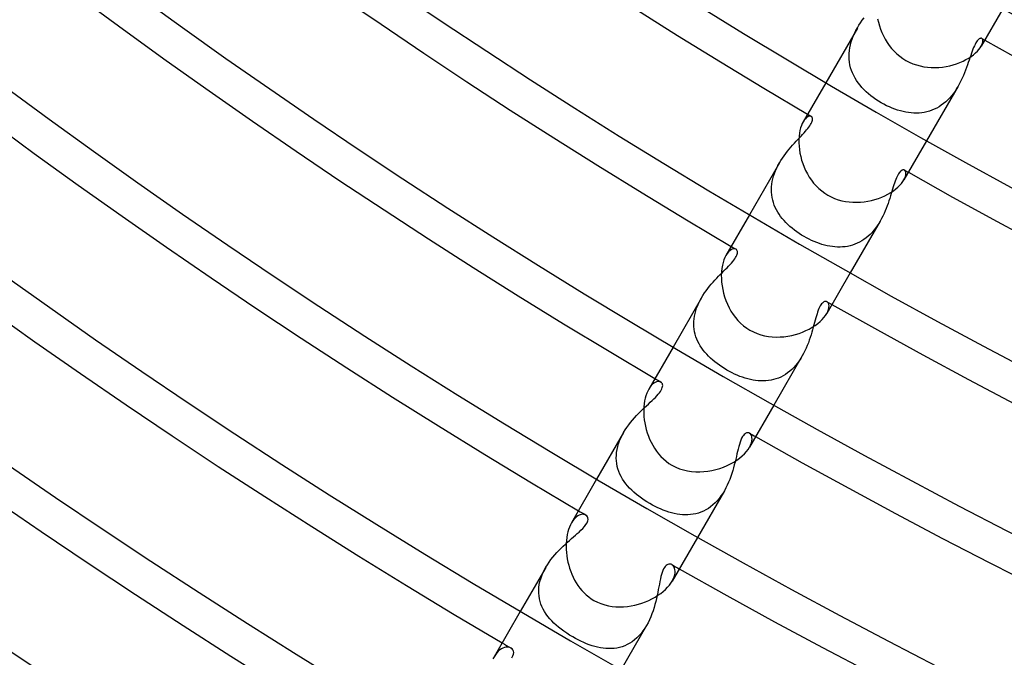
# Model space of a CAD drawing. Header units: millimetres. Extents: x -310 to 310, y -273 to 273.
# Tile 6 of 84: x -135 to -101, y -202 to -180. Entities that reach past the tile are written whole.
import ezdxf

# ---------------------------------------------------------------- set-up
doc = ezdxf.new("R2010")
doc.units = ezdxf.units.MM
doc.layers.add('HIDDEN', color=7, linetype='Continuous')
doc.layers.add('THICK', color=7, linetype='Continuous')

msp = doc.modelspace()

# ---------------------------------------------------------------- linework, layer by layer
at = {"layer": 'HIDDEN'}
for p, q in [((-106.095, -179.793), (-106.034, -179.711)), ((-106.266, -180.058), (-107.352, -181.94)), ((-106.316, -180.149), (-106.265, -180.057)), ((-106.265, -180.057), (-106.211, -179.966)), ((-106.211, -179.966), (-106.154, -179.878)), ((-106.154, -179.878), (-106.095, -179.793)), ((-106.444, -180.437), (-106.406, -180.34)), ((-106.406, -180.34), (-106.364, -180.244)), ((-106.364, -180.244), (-106.316, -180.149)), ((-106.541, -180.837), (-106.526, -180.737)), ((-106.526, -180.737), (-106.505, -180.636)), ((-106.505, -180.636), (-106.477, -180.536)), ((-106.477, -180.536), (-106.444, -180.437)), ((-102.269, -180.728), (-102.294, -180.789)), ((-102.244, -180.671), (-102.269, -180.728)), ((-102.22, -180.62), (-102.244, -180.671)), ((-102.195, -180.573), (-102.22, -180.62)), ((-102.169, -180.533), (-102.195, -180.573)), ((-102.145, -180.499), (-102.169, -180.533)), ((-102.121, -180.471), (-102.145, -180.499)), ((-102.098, -180.449), (-102.121, -180.471)), ((-102.076, -180.432), (-102.098, -180.449)), ((-102.056, -180.42), (-102.076, -180.432)), ((-102.036, -180.414), (-102.056, -180.42)), ((-102.019, -180.411), (-102.036, -180.414)), ((-102.003, -180.413), (-102.019, -180.411)), ((-102.011, -180.688), (-101.982, -180.63)), ((-101.988, -180.419), (-102.003, -180.413)), ((-101.97, -180.435), (-101.988, -180.419)), ((-101.982, -180.63), (-101.962, -180.578)), ((-101.957, -180.459), (-101.97, -180.435)), ((-101.962, -180.578), (-101.953, -180.532)), ((-101.951, -180.492), (-101.957, -180.459)), ((-101.953, -180.532), (-101.951, -180.492)), ((-106.552, -181.036), (-106.55, -180.937)), ((-106.548, -181.135), (-106.552, -181.036)), ((-106.55, -180.937), (-106.541, -180.837)), ((-102.397, -181.079), (-102.424, -181.16)), ((-102.37, -181.001), (-102.397, -181.079)), ((-102.344, -180.926), (-102.37, -181.001)), ((-102.319, -180.855), (-102.344, -180.926)), ((-102.294, -180.789), (-102.319, -180.855)), ((-106.537, -181.233), (-106.548, -181.135)), ((-106.52, -181.329), (-106.537, -181.233)), ((-106.497, -181.423), (-106.52, -181.329)), ((-102.482, -181.33), (-102.513, -181.419)), ((-102.452, -181.244), (-102.482, -181.33)), ((-102.424, -181.16), (-102.452, -181.244)), ((-106.467, -181.515), (-106.497, -181.423)), ((-106.432, -181.605), (-106.467, -181.515)), ((-106.391, -181.693), (-106.432, -181.605)), ((-106.345, -181.78), (-106.391, -181.693)), ((-102.62, -181.691), (-102.661, -181.783)), ((-102.582, -181.6), (-102.62, -181.691)), ((-102.547, -181.508), (-102.582, -181.6)), ((-102.513, -181.419), (-102.547, -181.508)), ((-106.293, -181.863), (-106.345, -181.78)), ((-106.237, -181.945), (-106.293, -181.863)), ((-106.175, -182.025), (-106.237, -181.945)), ((-106.109, -182.102), (-106.175, -182.025)), ((-102.802, -182.058), (-103.888, -183.94)), ((-102.801, -182.057), (-102.853, -182.143)), ((-102.751, -181.967), (-102.801, -182.057)), ((-102.705, -181.875), (-102.751, -181.967)), ((-102.661, -181.783), (-102.705, -181.875)), ((-106.039, -182.177), (-106.109, -182.102)), ((-105.964, -182.249), (-106.039, -182.177)), ((-105.886, -182.32), (-105.964, -182.249)), ((-105.804, -182.388), (-105.886, -182.32)), ((-105.718, -182.453), (-105.804, -182.388)), ((-103.027, -182.386), (-103.092, -182.46)), ((-102.966, -182.308), (-103.027, -182.386)), ((-102.908, -182.227), (-102.966, -182.308)), ((-102.853, -182.143), (-102.908, -182.227)), ((-105.629, -182.515), (-105.718, -182.453)), ((-105.537, -182.575), (-105.629, -182.515)), ((-105.443, -182.632), (-105.537, -182.575)), ((-105.352, -182.682), (-105.443, -182.632)), ((-105.26, -182.73), (-105.352, -182.682)), ((-105.166, -182.774), (-105.26, -182.73)), ((-103.459, -182.767), (-103.539, -182.813)), ((-103.38, -182.716), (-103.459, -182.767)), ((-103.304, -182.66), (-103.38, -182.716)), ((-103.23, -182.598), (-103.304, -182.66)), ((-103.159, -182.531), (-103.23, -182.598)), ((-103.092, -182.46), (-103.159, -182.531)), ((-107.937, -183.096), (-107.974, -183.113)), ((-107.903, -183.088), (-107.937, -183.096)), ((-107.873, -183.089), (-107.903, -183.088)), ((-107.847, -183.099), (-107.873, -183.089)), ((-107.834, -183.109), (-107.847, -183.099)), ((-107.823, -183.122), (-107.834, -183.109)), ((-105.071, -182.814), (-105.166, -182.774)), ((-104.976, -182.851), (-105.071, -182.814)), ((-104.881, -182.883), (-104.976, -182.851)), ((-104.787, -182.911), (-104.881, -182.883)), ((-104.693, -182.935), (-104.787, -182.911)), ((-104.6, -182.954), (-104.693, -182.935)), ((-104.507, -182.969), (-104.6, -182.954)), ((-104.416, -182.98), (-104.507, -182.969)), ((-104.325, -182.986), (-104.416, -182.98)), ((-104.234, -182.987), (-104.325, -182.986)), ((-104.144, -182.984), (-104.234, -182.987)), ((-104.055, -182.975), (-104.144, -182.984)), ((-103.966, -182.962), (-104.055, -182.975)), ((-103.878, -182.943), (-103.966, -182.962)), ((-103.791, -182.919), (-103.878, -182.943)), ((-103.705, -182.889), (-103.791, -182.919)), ((-103.621, -182.854), (-103.705, -182.889)), ((-103.539, -182.813), (-103.621, -182.854)), ((-108.09, -183.224), (-108.128, -183.283)), ((-108.051, -183.177), (-108.09, -183.224)), ((-108.012, -183.14), (-108.051, -183.177)), ((-107.974, -183.113), (-108.012, -183.14)), ((-107.934, -183.466), (-107.902, -183.421)), ((-107.902, -183.421), (-107.875, -183.379)), ((-107.875, -183.379), (-107.852, -183.339)), ((-107.852, -183.339), (-107.834, -183.301)), ((-107.834, -183.301), (-107.82, -183.266)), ((-107.814, -183.138), (-107.823, -183.122)), ((-107.82, -183.266), (-107.811, -183.234)), ((-107.808, -183.157), (-107.814, -183.138)), ((-107.811, -183.234), (-107.807, -183.205)), ((-107.806, -183.18), (-107.808, -183.157)), ((-107.807, -183.205), (-107.806, -183.18)), ((-108.257, -183.833), (-108.202, -183.775)), ((-108.202, -183.775), (-108.15, -183.718)), ((-108.15, -183.718), (-108.1, -183.664)), ((-108.1, -183.664), (-108.053, -183.611)), ((-108.053, -183.611), (-108.009, -183.56)), ((-108.009, -183.56), (-107.97, -183.512)), ((-107.97, -183.512), (-107.934, -183.466)), ((-108.551, -184.156), (-108.491, -184.087)), ((-108.491, -184.087), (-108.431, -184.02)), ((-108.431, -184.02), (-108.372, -183.956)), ((-108.372, -183.956), (-108.314, -183.894)), ((-108.314, -183.894), (-108.257, -183.833)), ((-108.842, -184.533), (-108.786, -184.453)), ((-108.786, -184.453), (-108.729, -184.376)), ((-108.729, -184.376), (-108.671, -184.3)), ((-108.671, -184.3), (-108.611, -184.227)), ((-108.611, -184.227), (-108.551, -184.156)), ((-108.946, -184.7), (-109.977, -186.487)), ((-109.039, -184.876), (-108.994, -184.787)), ((-108.994, -184.787), (-108.946, -184.7)), ((-108.946, -184.7), (-108.895, -184.615)), ((-108.895, -184.615), (-108.842, -184.533)), ((-109.147, -185.153), (-109.115, -185.059)), ((-109.115, -185.059), (-109.079, -184.967)), ((-109.079, -184.967), (-109.039, -184.876)), ((-104.877, -185.119), (-104.9, -185.164)), ((-104.854, -185.079), (-104.877, -185.119)), ((-104.831, -185.043), (-104.854, -185.079)), ((-104.807, -185.013), (-104.831, -185.043)), ((-104.784, -184.988), (-104.807, -185.013)), ((-104.761, -184.969), (-104.784, -184.988)), ((-104.739, -184.954), (-104.761, -184.969)), ((-104.717, -184.944), (-104.739, -184.954)), ((-104.697, -184.939), (-104.717, -184.944)), ((-104.678, -184.938), (-104.697, -184.939)), ((-104.661, -184.941), (-104.678, -184.938)), ((-104.645, -184.948), (-104.661, -184.941)), ((-104.624, -184.965), (-104.645, -184.948)), ((-104.607, -184.991), (-104.624, -184.965)), ((-104.61, -185.163), (-104.598, -185.111)), ((-104.597, -185.024), (-104.607, -184.991)), ((-104.598, -185.111), (-104.594, -185.064)), ((-104.594, -185.064), (-104.597, -185.024)), ((-109.217, -185.526), (-109.208, -185.433)), ((-109.208, -185.433), (-109.193, -185.34)), ((-109.193, -185.34), (-109.173, -185.246)), ((-109.173, -185.246), (-109.147, -185.153)), ((-105.01, -185.457), (-105.032, -185.527)), ((-104.988, -185.39), (-105.01, -185.457)), ((-104.966, -185.327), (-104.988, -185.39)), ((-104.944, -185.268), (-104.966, -185.327)), ((-104.922, -185.214), (-104.944, -185.268)), ((-104.9, -185.164), (-104.922, -185.214)), ((-104.664, -185.283), (-104.632, -185.221)), ((-104.632, -185.221), (-104.61, -185.163)), ((-109.22, -185.619), (-109.217, -185.526)), ((-109.218, -185.711), (-109.22, -185.619)), ((-109.21, -185.802), (-109.218, -185.711)), ((-109.196, -185.891), (-109.21, -185.802)), ((-105.101, -185.756), (-105.126, -185.837)), ((-105.078, -185.677), (-105.101, -185.756)), ((-105.055, -185.601), (-105.078, -185.677)), ((-105.032, -185.527), (-105.055, -185.601)), ((-109.177, -185.978), (-109.196, -185.891)), ((-109.152, -186.064), (-109.177, -185.978)), ((-109.123, -186.148), (-109.152, -186.064)), ((-109.088, -186.23), (-109.123, -186.148)), ((-105.21, -186.09), (-105.241, -186.177)), ((-105.18, -186.004), (-105.21, -186.09)), ((-105.153, -185.92), (-105.18, -186.004)), ((-105.126, -185.837), (-105.153, -185.92)), ((-109.048, -186.311), (-109.088, -186.23)), ((-109.004, -186.39), (-109.048, -186.311)), ((-108.956, -186.466), (-109.004, -186.39)), ((-108.903, -186.541), (-108.956, -186.466)), ((-105.349, -186.44), (-105.39, -186.528)), ((-105.31, -186.352), (-105.349, -186.44)), ((-105.274, -186.264), (-105.31, -186.352)), ((-105.241, -186.177), (-105.274, -186.264)), ((-108.846, -186.614), (-108.903, -186.541)), ((-108.785, -186.685), (-108.846, -186.614)), ((-108.721, -186.753), (-108.785, -186.685)), ((-108.653, -186.82), (-108.721, -186.753)), ((-108.582, -186.885), (-108.653, -186.82)), ((-105.482, -186.7), (-106.513, -188.486)), ((-105.531, -186.782), (-105.584, -186.863)), ((-105.482, -186.7), (-105.531, -186.782)), ((-105.435, -186.614), (-105.482, -186.7)), ((-105.39, -186.528), (-105.435, -186.614)), ((-108.507, -186.948), (-108.582, -186.885)), ((-108.43, -187.009), (-108.507, -186.948)), ((-108.35, -187.068), (-108.43, -187.009)), ((-108.268, -187.125), (-108.35, -187.068)), ((-108.184, -187.179), (-108.268, -187.125)), ((-105.828, -187.156), (-105.895, -187.219)), ((-105.762, -187.088), (-105.828, -187.156)), ((-105.699, -187.016), (-105.762, -187.088)), ((-105.64, -186.94), (-105.699, -187.016)), ((-105.584, -186.863), (-105.64, -186.94)), ((-108.097, -187.23), (-108.184, -187.179)), ((-108.012, -187.278), (-108.097, -187.23)), ((-107.925, -187.323), (-108.012, -187.278)), ((-107.837, -187.365), (-107.925, -187.323)), ((-107.749, -187.404), (-107.837, -187.365)), ((-107.66, -187.44), (-107.749, -187.404)), ((-107.571, -187.472), (-107.66, -187.44)), ((-107.482, -187.501), (-107.571, -187.472)), ((-107.392, -187.527), (-107.482, -187.501)), ((-106.352, -187.499), (-106.434, -187.527)), ((-106.271, -187.465), (-106.352, -187.499)), ((-106.192, -187.426), (-106.271, -187.465)), ((-106.114, -187.381), (-106.192, -187.426)), ((-106.039, -187.332), (-106.114, -187.381)), ((-105.966, -187.278), (-106.039, -187.332)), ((-105.895, -187.219), (-105.966, -187.278)), ((-110.737, -187.811), (-110.782, -187.881)), ((-110.69, -187.755), (-110.737, -187.811)), ((-110.642, -187.711), (-110.69, -187.755)), ((-110.594, -187.68), (-110.642, -187.711)), ((-110.549, -187.66), (-110.594, -187.68)), ((-110.507, -187.652), (-110.549, -187.66)), ((-110.469, -187.655), (-110.507, -187.652)), ((-110.436, -187.667), (-110.469, -187.655)), ((-110.419, -187.68), (-110.436, -187.667)), ((-110.404, -187.698), (-110.419, -187.68)), ((-110.409, -187.874), (-110.396, -187.837)), ((-110.394, -187.719), (-110.404, -187.698)), ((-110.396, -187.837), (-110.388, -187.803)), ((-110.387, -187.743), (-110.394, -187.719)), ((-110.388, -187.803), (-110.385, -187.772)), ((-110.385, -187.772), (-110.387, -187.743)), ((-107.303, -187.548), (-107.392, -187.527)), ((-107.214, -187.566), (-107.303, -187.548)), ((-107.125, -187.58), (-107.214, -187.566)), ((-107.037, -187.589), (-107.125, -187.58)), ((-106.948, -187.594), (-107.037, -187.589)), ((-106.861, -187.595), (-106.948, -187.594)), ((-106.774, -187.591), (-106.861, -187.595)), ((-106.687, -187.583), (-106.774, -187.591)), ((-106.602, -187.569), (-106.687, -187.583)), ((-106.517, -187.551), (-106.602, -187.569)), ((-106.434, -187.527), (-106.517, -187.551)), ((-110.643, -188.195), (-110.596, -188.144)), ((-110.596, -188.144), (-110.552, -188.094)), ((-110.552, -188.094), (-110.513, -188.045)), ((-110.513, -188.045), (-110.479, -187.998)), ((-110.479, -187.998), (-110.45, -187.954)), ((-110.45, -187.954), (-110.427, -187.913)), ((-110.427, -187.913), (-110.409, -187.874)), ((-110.978, -188.535), (-110.918, -188.475)), ((-110.918, -188.475), (-110.859, -188.416)), ((-110.859, -188.416), (-110.802, -188.359)), ((-110.802, -188.359), (-110.746, -188.303)), ((-110.746, -188.303), (-110.693, -188.249)), ((-110.693, -188.249), (-110.643, -188.195)), ((-111.286, -188.868), (-111.224, -188.797)), ((-111.224, -188.797), (-111.162, -188.728)), ((-111.162, -188.728), (-111.1, -188.662)), ((-111.1, -188.662), (-111.039, -188.597)), ((-111.039, -188.597), (-110.978, -188.535)), ((-111.573, -189.255), (-111.52, -189.173)), ((-111.52, -189.173), (-111.464, -189.094)), ((-111.464, -189.094), (-111.407, -189.016)), ((-111.407, -189.016), (-111.347, -188.941)), ((-111.347, -188.941), (-111.286, -188.868)), ((-111.625, -189.34), (-112.603, -191.033)), ((-111.755, -189.603), (-111.716, -189.514)), ((-111.716, -189.514), (-111.672, -189.425)), ((-111.672, -189.425), (-111.624, -189.338)), ((-111.624, -189.338), (-111.573, -189.255)), ((-107.469, -189.519), (-107.493, -189.546)), ((-107.443, -189.496), (-107.469, -189.519)), ((-107.418, -189.48), (-107.443, -189.496)), ((-107.394, -189.468), (-107.418, -189.48)), ((-107.37, -189.463), (-107.394, -189.468)), ((-107.347, -189.462), (-107.37, -189.463)), ((-107.326, -189.466), (-107.347, -189.462)), ((-107.306, -189.474), (-107.326, -189.466)), ((-107.279, -189.496), (-107.306, -189.474)), ((-107.258, -189.527), (-107.279, -189.496)), ((-107.244, -189.568), (-107.258, -189.527)), ((-111.864, -189.969), (-111.845, -189.877)), ((-111.845, -189.877), (-111.82, -189.785)), ((-111.82, -189.785), (-111.79, -189.694)), ((-111.79, -189.694), (-111.755, -189.603)), ((-107.632, -189.828), (-107.653, -189.892)), ((-107.61, -189.768), (-107.632, -189.828)), ((-107.588, -189.712), (-107.61, -189.768)), ((-107.565, -189.663), (-107.588, -189.712)), ((-107.542, -189.618), (-107.565, -189.663)), ((-107.518, -189.58), (-107.542, -189.618)), ((-107.493, -189.546), (-107.518, -189.58)), ((-107.318, -189.88), (-107.281, -189.806)), ((-107.281, -189.806), (-107.255, -189.737)), ((-107.255, -189.737), (-107.242, -189.674)), ((-107.238, -189.617), (-107.244, -189.568)), ((-107.242, -189.674), (-107.238, -189.617)), ((-111.887, -190.243), (-111.885, -190.153)), ((-111.885, -190.153), (-111.878, -190.061)), ((-111.878, -190.061), (-111.864, -189.969)), ((-107.736, -190.187), (-107.758, -190.268)), ((-107.715, -190.108), (-107.736, -190.187)), ((-107.694, -190.033), (-107.715, -190.108)), ((-107.674, -189.961), (-107.694, -190.033)), ((-107.653, -189.892), (-107.674, -189.961)), ((-111.884, -190.332), (-111.887, -190.243)), ((-111.875, -190.421), (-111.884, -190.332)), ((-111.86, -190.508), (-111.875, -190.421)), ((-111.84, -190.593), (-111.86, -190.508)), ((-107.83, -190.526), (-107.857, -190.615)), ((-107.804, -190.438), (-107.83, -190.526)), ((-107.781, -190.352), (-107.804, -190.438)), ((-107.758, -190.268), (-107.781, -190.352)), ((-111.814, -190.677), (-111.84, -190.593)), ((-111.784, -190.759), (-111.814, -190.677)), ((-111.748, -190.84), (-111.784, -190.759)), ((-111.708, -190.918), (-111.748, -190.84)), ((-107.95, -190.889), (-107.986, -190.981)), ((-107.917, -190.797), (-107.95, -190.889)), ((-107.885, -190.706), (-107.917, -190.797)), ((-107.857, -190.615), (-107.885, -190.706)), ((-111.664, -190.995), (-111.708, -190.918)), ((-111.615, -191.07), (-111.664, -190.995)), ((-111.562, -191.143), (-111.615, -191.07)), ((-111.504, -191.214), (-111.562, -191.143)), ((-111.443, -191.283), (-111.504, -191.214)), ((-108.067, -191.162), (-108.112, -191.251)), ((-108.025, -191.072), (-108.067, -191.162)), ((-107.986, -190.981), (-108.025, -191.072)), ((-111.379, -191.351), (-111.443, -191.283)), ((-111.311, -191.417), (-111.379, -191.351)), ((-111.239, -191.481), (-111.311, -191.417)), ((-111.164, -191.543), (-111.239, -191.481)), ((-111.086, -191.604), (-111.164, -191.543)), ((-108.161, -191.34), (-109.138, -193.033)), ((-108.267, -191.507), (-108.326, -191.587)), ((-108.211, -191.424), (-108.267, -191.507)), ((-108.16, -191.338), (-108.211, -191.424)), ((-108.112, -191.251), (-108.16, -191.338)), ((-111.006, -191.662), (-111.086, -191.604)), ((-110.923, -191.719), (-111.006, -191.662)), ((-110.838, -191.773), (-110.923, -191.719)), ((-110.75, -191.825), (-110.838, -191.773)), ((-110.663, -191.874), (-110.75, -191.825)), ((-110.575, -191.92), (-110.663, -191.874)), ((-108.591, -191.865), (-108.664, -191.923)), ((-108.52, -191.803), (-108.591, -191.865)), ((-108.452, -191.735), (-108.52, -191.803)), ((-108.387, -191.663), (-108.452, -191.735)), ((-108.326, -191.587), (-108.387, -191.663)), ((-113.214, -192.248), (-113.26, -192.276)), ((-113.17, -192.23), (-113.214, -192.248)), ((-113.127, -192.22), (-113.17, -192.23)), ((-113.088, -192.218), (-113.127, -192.22)), ((-113.052, -192.224), (-113.088, -192.218)), ((-113.02, -192.238), (-113.052, -192.224)), ((-112.999, -192.254), (-113.02, -192.238)), ((-110.485, -191.963), (-110.575, -191.92)), ((-110.395, -192.004), (-110.485, -191.963)), ((-110.304, -192.041), (-110.395, -192.004)), ((-110.214, -192.074), (-110.304, -192.041)), ((-110.123, -192.104), (-110.214, -192.074)), ((-110.033, -192.13), (-110.123, -192.104)), ((-109.942, -192.153), (-110.033, -192.13)), ((-109.852, -192.171), (-109.942, -192.153)), ((-109.762, -192.185), (-109.852, -192.171)), ((-109.673, -192.195), (-109.762, -192.185)), ((-109.583, -192.201), (-109.673, -192.195)), ((-109.495, -192.201), (-109.583, -192.201)), ((-109.407, -192.197), (-109.495, -192.201)), ((-109.319, -192.188), (-109.407, -192.197)), ((-109.233, -192.174), (-109.319, -192.188)), ((-109.147, -192.155), (-109.233, -192.174)), ((-109.063, -192.13), (-109.147, -192.155)), ((-108.98, -192.1), (-109.063, -192.13)), ((-108.898, -192.064), (-108.98, -192.1)), ((-108.818, -192.023), (-108.898, -192.064)), ((-108.741, -191.976), (-108.818, -192.023)), ((-108.664, -191.923), (-108.741, -191.976)), ((-113.396, -192.415), (-113.438, -192.481)), ((-113.352, -192.359), (-113.396, -192.415)), ((-113.306, -192.313), (-113.352, -192.359)), ((-113.26, -192.276), (-113.306, -192.313)), ((-113.07, -192.608), (-113.035, -192.56)), ((-113.035, -192.56), (-113.007, -192.514)), ((-113.007, -192.514), (-112.985, -192.471)), ((-112.982, -192.274), (-112.999, -192.254)), ((-112.985, -192.471), (-112.97, -192.43)), ((-112.969, -192.298), (-112.982, -192.274)), ((-112.97, -192.43), (-112.961, -192.392)), ((-112.96, -192.326), (-112.969, -192.298)), ((-112.961, -192.392), (-112.958, -192.357)), ((-112.958, -192.357), (-112.96, -192.326)), ((-113.385, -192.934), (-113.323, -192.876)), ((-113.323, -192.876), (-113.265, -192.82)), ((-113.265, -192.82), (-113.209, -192.765)), ((-113.209, -192.765), (-113.158, -192.711)), ((-113.158, -192.711), (-113.112, -192.659)), ((-113.112, -192.659), (-113.07, -192.608)), ((-113.788, -193.321), (-113.718, -193.25)), ((-113.718, -193.25), (-113.649, -193.183)), ((-113.649, -193.183), (-113.581, -193.117)), ((-113.581, -193.117), (-113.514, -193.054)), ((-113.514, -193.054), (-113.448, -192.993)), ((-113.448, -192.993), (-113.385, -192.934)), ((-114.061, -193.627), (-113.995, -193.547)), ((-113.995, -193.547), (-113.926, -193.469)), ((-113.926, -193.469), (-113.857, -193.393)), ((-113.857, -193.393), (-113.788, -193.321)), ((-114.301, -193.975), (-114.246, -193.884)), ((-114.246, -193.884), (-114.187, -193.796)), ((-114.187, -193.796), (-114.125, -193.71)), ((-114.125, -193.71), (-114.061, -193.627)), ((-114.302, -193.977), (-115.228, -195.58)), ((-114.475, -194.359), (-114.44, -194.261)), ((-114.44, -194.261), (-114.399, -194.165)), ((-114.399, -194.165), (-114.353, -194.069)), ((-114.353, -194.069), (-114.301, -193.975)), ((-110.271, -194.234), (-110.298, -194.304)), ((-110.243, -194.169), (-110.271, -194.234)), ((-110.213, -194.115), (-110.243, -194.169)), ((-110.183, -194.072), (-110.213, -194.115)), ((-110.155, -194.039), (-110.183, -194.072)), ((-110.127, -194.016), (-110.155, -194.039)), ((-110.102, -193.999), (-110.127, -194.016)), ((-110.078, -193.989), (-110.102, -193.999)), ((-110.056, -193.983), (-110.078, -193.989)), ((-110.034, -193.981), (-110.056, -193.983)), ((-110.012, -193.983), (-110.034, -193.981)), ((-109.992, -193.989), (-110.012, -193.983)), ((-109.973, -193.997), (-109.992, -193.989)), ((-109.943, -194.02), (-109.973, -193.997)), ((-109.918, -194.052), (-109.943, -194.02)), ((-109.899, -194.093), (-109.918, -194.052)), ((-109.907, -194.329), (-109.89, -194.26)), ((-109.888, -194.142), (-109.899, -194.093)), ((-109.89, -194.26), (-109.884, -194.197)), ((-109.884, -194.197), (-109.888, -194.142)), ((-114.543, -194.657), (-114.527, -194.558)), ((-114.527, -194.558), (-114.504, -194.458)), ((-114.504, -194.458), (-114.475, -194.359)), ((-110.365, -194.541), (-110.385, -194.624)), ((-110.344, -194.459), (-110.365, -194.541)), ((-110.321, -194.38), (-110.344, -194.459)), ((-110.298, -194.304), (-110.321, -194.38)), ((-109.974, -194.481), (-109.935, -194.403)), ((-109.935, -194.403), (-109.907, -194.329)), ((-114.554, -194.852), (-114.551, -194.755)), ((-114.549, -194.948), (-114.554, -194.852)), ((-114.551, -194.755), (-114.543, -194.657)), ((-114.537, -195.043), (-114.549, -194.948)), ((-110.448, -194.894), (-110.471, -194.989)), ((-110.426, -194.801), (-110.448, -194.894)), ((-110.405, -194.711), (-110.426, -194.801)), ((-110.385, -194.624), (-110.405, -194.711)), ((-114.519, -195.137), (-114.537, -195.043)), ((-114.495, -195.228), (-114.519, -195.137)), ((-114.464, -195.318), (-114.495, -195.228)), ((-110.55, -195.285), (-110.582, -195.386)), ((-110.522, -195.185), (-110.55, -195.285)), ((-110.495, -195.087), (-110.522, -195.185)), ((-110.471, -194.989), (-110.495, -195.087)), ((-114.427, -195.405), (-114.464, -195.318)), ((-114.385, -195.49), (-114.427, -195.405)), ((-114.337, -195.574), (-114.385, -195.49)), ((-114.284, -195.655), (-114.337, -195.574)), ((-110.653, -195.587), (-110.694, -195.686)), ((-110.616, -195.486), (-110.653, -195.587)), ((-110.582, -195.386), (-110.616, -195.486)), ((-114.225, -195.734), (-114.284, -195.655)), ((-114.162, -195.811), (-114.225, -195.734)), ((-114.094, -195.886), (-114.162, -195.811)), ((-114.021, -195.959), (-114.094, -195.886)), ((-113.944, -196.031), (-114.021, -195.959)), ((-110.786, -195.882), (-110.838, -195.977)), ((-110.738, -195.785), (-110.786, -195.882)), ((-110.694, -195.686), (-110.738, -195.785)), ((-113.863, -196.1), (-113.944, -196.031)), ((-113.778, -196.168), (-113.863, -196.1)), ((-113.689, -196.233), (-113.778, -196.168)), ((-113.596, -196.297), (-113.689, -196.233)), ((-113.501, -196.358), (-113.596, -196.297)), ((-110.838, -195.977), (-111.764, -197.58)), ((-111.018, -196.241), (-111.085, -196.321)), ((-110.954, -196.157), (-111.018, -196.241)), ((-110.894, -196.069), (-110.954, -196.157)), ((-110.838, -195.977), (-110.894, -196.069)), ((-113.402, -196.418), (-113.501, -196.358)), ((-113.311, -196.468), (-113.402, -196.418)), ((-113.219, -196.516), (-113.311, -196.468)), ((-113.126, -196.562), (-113.219, -196.516)), ((-113.031, -196.604), (-113.126, -196.562)), ((-112.937, -196.643), (-113.031, -196.604)), ((-112.842, -196.678), (-112.937, -196.643)), ((-111.47, -196.633), (-111.555, -196.676)), ((-111.388, -196.583), (-111.47, -196.633)), ((-111.309, -196.527), (-111.388, -196.583)), ((-111.231, -196.464), (-111.309, -196.527)), ((-111.157, -196.396), (-111.231, -196.464)), ((-111.085, -196.321), (-111.157, -196.396)), ((-116.014, -196.965), (-116.056, -197.021)), ((-115.969, -196.917), (-116.014, -196.965)), ((-115.924, -196.876), (-115.969, -196.917)), ((-115.879, -196.844), (-115.924, -196.876)), ((-115.833, -196.819), (-115.879, -196.844)), ((-115.789, -196.801), (-115.833, -196.819)), ((-115.746, -196.79), (-115.789, -196.801)), ((-115.705, -196.786), (-115.746, -196.79)), ((-115.666, -196.789), (-115.705, -196.786)), ((-115.631, -196.797), (-115.666, -196.789)), ((-115.599, -196.812), (-115.631, -196.797)), ((-115.565, -196.838), (-115.599, -196.812)), ((-115.541, -196.872), (-115.565, -196.838)), ((-115.526, -196.914), (-115.541, -196.872)), ((-115.534, -197.017), (-115.523, -196.963)), ((-115.523, -196.963), (-115.526, -196.914)), ((-112.748, -196.709), (-112.842, -196.678)), ((-112.653, -196.737), (-112.748, -196.709)), ((-112.558, -196.76), (-112.653, -196.737)), ((-112.464, -196.779), (-112.558, -196.76)), ((-112.37, -196.793), (-112.464, -196.779)), ((-112.276, -196.802), (-112.37, -196.793)), ((-112.183, -196.806), (-112.276, -196.802)), ((-112.091, -196.805), (-112.183, -196.806)), ((-111.999, -196.798), (-112.091, -196.805)), ((-111.908, -196.786), (-111.999, -196.798)), ((-111.818, -196.768), (-111.908, -196.786)), ((-111.729, -196.744), (-111.818, -196.768)), ((-111.642, -196.713), (-111.729, -196.744)), ((-111.555, -196.676), (-111.642, -196.713)), ((-116.056, -197.021), (-116.096, -197.084)), ((-115.768, -197.338), (-115.706, -197.275)), ((-115.706, -197.275), (-115.647, -197.209)), ((-115.647, -197.209), (-115.597, -197.143)), ((-115.597, -197.143), (-115.558, -197.077)), ((-115.558, -197.077), (-115.534, -197.017)), ((-116.158, -197.683), (-116.088, -197.622)), ((-116.088, -197.622), (-116.021, -197.563)), ((-116.021, -197.563), (-115.955, -197.507)), ((-115.955, -197.507), (-115.893, -197.452)), ((-115.893, -197.452), (-115.832, -197.397)), ((-115.832, -197.397), (-115.768, -197.338)), ((-116.521, -198.023), (-116.448, -197.95)), ((-116.448, -197.95), (-116.375, -197.879)), ((-116.375, -197.879), (-116.302, -197.812)), ((-116.302, -197.812), (-116.229, -197.746)), ((-116.229, -197.746), (-116.158, -197.683)), ((-116.798, -198.343), (-116.732, -198.259)), ((-116.732, -198.259), (-116.663, -198.177)), ((-116.663, -198.177), (-116.592, -198.099)), ((-116.592, -198.099), (-116.521, -198.023)), ((-116.978, -198.612), (-117.853, -200.127)), ((-117.029, -198.706), (-116.978, -198.611)), ((-116.978, -198.611), (-116.922, -198.52)), ((-116.922, -198.52), (-116.862, -198.43)), ((-116.862, -198.43), (-116.798, -198.343)), ((-112.926, -198.668), (-112.951, -198.723)), ((-112.898, -198.619), (-112.926, -198.668)), ((-112.869, -198.579), (-112.898, -198.619)), ((-112.839, -198.548), (-112.869, -198.579)), ((-112.809, -198.525), (-112.839, -198.548)), ((-112.779, -198.509), (-112.809, -198.525)), ((-112.749, -198.5), (-112.779, -198.509)), ((-112.721, -198.497), (-112.749, -198.5)), ((-112.695, -198.5), (-112.721, -198.497)), ((-112.669, -198.506), (-112.695, -198.5)), ((-112.645, -198.518), (-112.669, -198.506)), ((-112.615, -198.539), (-112.645, -198.518)), ((-112.588, -198.568), (-112.615, -198.539)), ((-112.566, -198.603), (-112.588, -198.568)), ((-112.548, -198.645), (-112.566, -198.603)), ((-112.537, -198.693), (-112.548, -198.645)), ((-117.179, -199.102), (-117.151, -199.002)), ((-117.151, -199.002), (-117.117, -198.902)), ((-117.117, -198.902), (-117.076, -198.803)), ((-117.076, -198.803), (-117.029, -198.706)), ((-113.035, -199.012), (-113.053, -199.098)), ((-113.016, -198.931), (-113.035, -199.012)), ((-112.996, -198.855), (-113.016, -198.931)), ((-112.974, -198.786), (-112.996, -198.855)), ((-112.951, -198.723), (-112.974, -198.786)), ((-112.632, -199.084), (-112.593, -199.009)), ((-112.593, -199.009), (-112.564, -198.937)), ((-112.564, -198.937), (-112.545, -198.869)), ((-112.545, -198.869), (-112.534, -198.806)), ((-112.532, -198.747), (-112.537, -198.693)), ((-112.534, -198.806), (-112.532, -198.747)), ((-117.219, -199.401), (-117.212, -199.301)), ((-117.212, -199.301), (-117.199, -199.201)), ((-117.199, -199.201), (-117.179, -199.102)), ((-113.089, -199.282), (-113.108, -199.378)), ((-113.071, -199.188), (-113.089, -199.282)), ((-113.053, -199.098), (-113.071, -199.188)), ((-117.217, -199.499), (-117.219, -199.401)), ((-117.209, -199.596), (-117.217, -199.499)), ((-117.194, -199.69), (-117.209, -199.596)), ((-117.172, -199.783), (-117.194, -199.69)), ((-113.172, -199.682), (-113.197, -199.787)), ((-113.149, -199.579), (-113.172, -199.682)), ((-113.127, -199.478), (-113.149, -199.579)), ((-113.108, -199.378), (-113.127, -199.478)), ((-117.143, -199.874), (-117.172, -199.783)), ((-117.107, -199.964), (-117.143, -199.874)), ((-117.066, -200.051), (-117.107, -199.964)), ((-113.255, -199.998), (-113.289, -200.104)), ((-113.225, -199.892), (-113.255, -199.998)), ((-113.197, -199.787), (-113.225, -199.892)), ((-117.018, -200.136), (-117.066, -200.051)), ((-116.965, -200.219), (-117.018, -200.136)), ((-116.906, -200.299), (-116.965, -200.219)), ((-116.842, -200.378), (-116.906, -200.299)), ((-113.368, -200.314), (-113.412, -200.416)), ((-113.327, -200.21), (-113.368, -200.314)), ((-113.289, -200.104), (-113.327, -200.21)), ((-116.773, -200.455), (-116.842, -200.378)), ((-116.699, -200.53), (-116.773, -200.455)), ((-116.619, -200.603), (-116.699, -200.53)), ((-116.536, -200.674), (-116.619, -200.603)), ((-116.447, -200.744), (-116.536, -200.674)), ((-113.514, -200.612), (-114.389, -202.127)), ((-113.573, -200.708), (-113.636, -200.8)), ((-113.514, -200.612), (-113.573, -200.708)), ((-113.461, -200.515), (-113.514, -200.612)), ((-113.412, -200.416), (-113.461, -200.515)), ((-116.355, -200.812), (-116.447, -200.744)), ((-116.257, -200.879), (-116.355, -200.812)), ((-116.156, -200.943), (-116.257, -200.879)), ((-116.051, -201.006), (-116.156, -200.943)), ((-115.959, -201.058), (-116.051, -201.006)), ((-113.849, -201.041), (-113.926, -201.108)), ((-113.774, -200.967), (-113.849, -201.041)), ((-113.703, -200.886), (-113.774, -200.967)), ((-113.636, -200.8), (-113.703, -200.886)), ((-118.397, -201.371), (-118.45, -201.39)), ((-118.346, -201.36), (-118.397, -201.371)), ((-118.297, -201.357), (-118.346, -201.36)), ((-118.251, -201.361), (-118.297, -201.357)), ((-118.209, -201.372), (-118.251, -201.361)), ((-118.171, -201.39), (-118.209, -201.372)), ((-115.865, -201.107), (-115.959, -201.058)), ((-115.769, -201.154), (-115.865, -201.107)), ((-115.673, -201.198), (-115.769, -201.154)), ((-115.576, -201.238), (-115.673, -201.198)), ((-115.48, -201.275), (-115.576, -201.238)), ((-115.384, -201.308), (-115.48, -201.275)), ((-115.288, -201.336), (-115.384, -201.308)), ((-115.193, -201.36), (-115.288, -201.336)), ((-115.097, -201.38), (-115.193, -201.36)), ((-115.002, -201.395), (-115.097, -201.38)), ((-114.534, -201.387), (-114.626, -201.4)), ((-114.442, -201.368), (-114.534, -201.387)), ((-114.352, -201.342), (-114.442, -201.368)), ((-114.263, -201.309), (-114.352, -201.342)), ((-114.176, -201.27), (-114.263, -201.309)), ((-114.091, -201.223), (-114.176, -201.27)), ((-114.007, -201.169), (-114.091, -201.223)), ((-113.926, -201.108), (-114.007, -201.169)), ((-118.708, -201.617), (-118.755, -201.689)), ((-118.66, -201.553), (-118.708, -201.617)), ((-118.609, -201.499), (-118.66, -201.553)), ((-118.556, -201.454), (-118.609, -201.499)), ((-118.503, -201.417), (-118.556, -201.454)), ((-118.45, -201.39), (-118.503, -201.417)), ((-118.134, -201.418), (-118.171, -201.39)), ((-118.145, -201.724), (-118.108, -201.66)), ((-118.105, -201.454), (-118.134, -201.418)), ((-118.108, -201.66), (-118.087, -201.601)), ((-118.086, -201.497), (-118.105, -201.454)), ((-118.087, -201.601), (-118.08, -201.546)), ((-118.08, -201.546), (-118.086, -201.497)), ((-114.907, -201.404), (-115.002, -201.395)), ((-114.813, -201.409), (-114.907, -201.404)), ((-114.719, -201.407), (-114.813, -201.409)), ((-114.626, -201.4), (-114.719, -201.407))]:
    msp.add_line(p, q, dxfattribs=at)
for radius, start, end in [(207.25, 240.52111, 240.55291), (212.5, 239.46074, 239.50148), (212.5, 240.49854, 240.53927), (217.75, 239.47374, 239.52445), (217.75, 240.47556, 240.52627), (223, 239.48612, 239.54788), (223, 240.45213, 240.51389), (228.25, 239.49792, 239.57183), (228.25, 240.42812, 240.50203), (233.5, 239.50921, 239.59653)]:
    msp.add_arc((0, 0), radius, start, end, dxfattribs=at)
at = {"layer": 'THICK'}
for p, q in [((-101.263, -179.393), (-102.011, -180.688)), ((-105.57, -179.738), (-105.543, -179.858)), ((-105.543, -179.858), (-105.509, -179.978)), ((-105.509, -179.978), (-105.468, -180.098)), ((-105.468, -180.098), (-105.421, -180.216)), ((-105.421, -180.216), (-105.367, -180.332)), ((-105.367, -180.332), (-105.307, -180.445)), ((-105.307, -180.445), (-105.24, -180.554)), ((-105.24, -180.554), (-105.167, -180.66)), ((-105.167, -180.66), (-105.087, -180.76)), ((-102.045, -180.742), (-102.011, -180.688)), ((-105.087, -180.76), (-105.001, -180.855)), ((-105.001, -180.855), (-104.908, -180.945)), ((-104.908, -180.945), (-104.81, -181.028)), ((-104.81, -181.028), (-104.707, -181.103)), ((-102.438, -181.092), (-102.351, -181.035)), ((-102.351, -181.035), (-102.272, -180.976)), ((-102.272, -180.976), (-102.202, -180.916)), ((-102.202, -180.916), (-102.141, -180.857)), ((-102.141, -180.857), (-102.089, -180.799)), ((-102.089, -180.799), (-102.045, -180.742)), ((-104.707, -181.103), (-104.599, -181.171)), ((-104.599, -181.171), (-104.482, -181.233)), ((-104.482, -181.233), (-104.361, -181.285)), ((-104.361, -181.285), (-104.238, -181.329)), ((-104.238, -181.329), (-104.112, -181.364)), ((-104.112, -181.364), (-103.984, -181.391)), ((-103.984, -181.391), (-103.855, -181.409)), ((-103.855, -181.409), (-103.726, -181.419)), ((-103.596, -181.421), (-103.467, -181.415)), ((-103.467, -181.415), (-103.339, -181.403)), ((-103.339, -181.403), (-103.213, -181.383)), ((-103.213, -181.383), (-103.09, -181.357)), ((-103.09, -181.357), (-102.969, -181.326)), ((-102.969, -181.326), (-102.853, -181.288)), ((-102.853, -181.288), (-102.74, -181.245)), ((-102.74, -181.245), (-102.633, -181.198)), ((-102.633, -181.198), (-102.532, -181.147)), ((-102.532, -181.147), (-102.438, -181.092)), ((-103.726, -181.419), (-103.596, -181.421)), ((-107.352, -181.94), (-108.128, -183.283)), ((-108.19, -183.417), (-108.217, -183.497)), ((-108.16, -183.345), (-108.19, -183.417)), ((-108.128, -183.283), (-108.16, -183.345)), ((-108.269, -183.783), (-108.276, -183.892)), ((-108.257, -183.681), (-108.269, -183.783)), ((-108.239, -183.585), (-108.257, -183.681)), ((-108.217, -183.497), (-108.239, -183.585)), ((-108.276, -183.892), (-108.276, -184.004)), ((-108.276, -184.004), (-108.271, -184.12)), ((-108.271, -184.12), (-108.258, -184.238)), ((-103.888, -183.94), (-104.664, -185.283)), ((-108.258, -184.238), (-108.239, -184.359)), ((-108.239, -184.359), (-108.213, -184.481)), ((-108.213, -184.481), (-108.181, -184.602)), ((-108.181, -184.602), (-108.141, -184.723)), ((-108.141, -184.723), (-108.096, -184.842)), ((-108.096, -184.842), (-108.043, -184.959)), ((-108.043, -184.959), (-107.984, -185.073)), ((-107.984, -185.073), (-107.919, -185.184)), ((-107.919, -185.184), (-107.846, -185.29)), ((-107.846, -185.29), (-107.768, -185.392)), ((-107.768, -185.392), (-107.682, -185.489)), ((-104.871, -185.532), (-104.806, -185.468)), ((-104.806, -185.468), (-104.749, -185.405)), ((-104.749, -185.405), (-104.702, -185.343)), ((-104.702, -185.343), (-104.664, -185.283)), ((-107.682, -185.489), (-107.59, -185.58)), ((-107.59, -185.58), (-107.492, -185.664)), ((-107.492, -185.664), (-107.387, -185.741)), ((-107.387, -185.741), (-107.278, -185.81)), ((-107.278, -185.81), (-107.164, -185.87)), ((-105.32, -185.826), (-105.216, -185.774)), ((-105.216, -185.774), (-105.119, -185.717)), ((-105.119, -185.717), (-105.028, -185.657)), ((-105.028, -185.657), (-104.945, -185.595)), ((-104.945, -185.595), (-104.871, -185.532)), ((-107.164, -185.87), (-107.046, -185.922)), ((-107.046, -185.922), (-106.924, -185.965)), ((-106.924, -185.965), (-106.801, -185.999)), ((-106.801, -185.999), (-106.674, -186.025)), ((-106.674, -186.025), (-106.547, -186.043)), ((-106.547, -186.043), (-106.418, -186.052)), ((-106.418, -186.052), (-106.29, -186.054)), ((-106.29, -186.054), (-106.161, -186.048)), ((-106.161, -186.048), (-106.034, -186.035)), ((-106.034, -186.035), (-105.908, -186.015)), ((-105.908, -186.015), (-105.784, -185.989)), ((-105.784, -185.989), (-105.662, -185.957)), ((-105.662, -185.957), (-105.544, -185.918)), ((-105.544, -185.918), (-105.429, -185.875)), ((-105.429, -185.875), (-105.32, -185.826)), ((-109.977, -186.487), (-110.783, -187.881)), ((-110.882, -188.123), (-110.906, -188.221)), ((-110.853, -188.033), (-110.882, -188.123)), ((-110.819, -187.952), (-110.853, -188.033)), ((-110.782, -187.881), (-110.819, -187.952)), ((-110.937, -188.438), (-110.943, -188.556)), ((-110.925, -188.326), (-110.937, -188.438)), ((-110.906, -188.221), (-110.925, -188.326)), ((-106.513, -188.486), (-107.318, -189.881)), ((-110.943, -188.556), (-110.941, -188.678)), ((-110.941, -188.678), (-110.933, -188.802)), ((-110.933, -188.802), (-110.918, -188.928)), ((-110.918, -188.928), (-110.895, -189.056)), ((-110.895, -189.056), (-110.865, -189.184)), ((-110.865, -189.184), (-110.828, -189.311)), ((-110.828, -189.311), (-110.784, -189.437)), ((-110.784, -189.437), (-110.733, -189.56)), ((-110.733, -189.56), (-110.675, -189.681)), ((-110.675, -189.681), (-110.61, -189.798)), ((-110.61, -189.798), (-110.537, -189.91)), ((-110.537, -189.91), (-110.458, -190.017)), ((-110.458, -190.017), (-110.371, -190.118)), ((-110.371, -190.118), (-110.278, -190.213)), ((-110.278, -190.213), (-110.177, -190.301)), ((-107.628, -190.223), (-107.547, -190.155)), ((-107.547, -190.155), (-107.476, -190.086)), ((-107.476, -190.086), (-107.413, -190.016)), ((-107.413, -190.016), (-107.361, -189.947)), ((-107.361, -189.947), (-107.318, -189.88)), ((-110.177, -190.301), (-110.07, -190.381)), ((-110.07, -190.381), (-109.958, -190.452)), ((-109.958, -190.452), (-109.838, -190.515)), ((-109.838, -190.515), (-109.714, -190.568)), ((-108.271, -190.563), (-108.149, -190.518)), ((-108.149, -190.518), (-108.032, -190.468)), ((-108.032, -190.468), (-107.922, -190.413)), ((-107.922, -190.413), (-107.817, -190.353)), ((-107.817, -190.353), (-107.719, -190.29)), ((-107.719, -190.29), (-107.628, -190.223)), ((-109.714, -190.568), (-109.586, -190.612)), ((-109.586, -190.612), (-109.456, -190.645)), ((-109.456, -190.645), (-109.323, -190.669)), ((-109.323, -190.669), (-109.19, -190.684)), ((-109.19, -190.684), (-109.055, -190.69)), ((-109.055, -190.69), (-108.921, -190.687)), ((-108.921, -190.687), (-108.788, -190.677)), ((-108.788, -190.677), (-108.655, -190.659)), ((-108.655, -190.659), (-108.524, -190.634)), ((-108.524, -190.634), (-108.396, -190.602)), ((-108.396, -190.602), (-108.271, -190.563)), ((-112.603, -191.033), (-113.439, -192.481)), ((-113.474, -192.549), (-113.506, -192.624)), ((-113.438, -192.481), (-113.474, -192.549)), ((-113.58, -192.888), (-113.595, -192.987)), ((-113.56, -192.794), (-113.58, -192.888)), ((-113.535, -192.706), (-113.56, -192.794)), ((-113.506, -192.624), (-113.535, -192.706)), ((-113.605, -193.091), (-113.61, -193.198)), ((-113.61, -193.198), (-113.609, -193.308)), ((-113.595, -192.987), (-113.605, -193.091)), ((-109.138, -193.033), (-109.974, -194.481)), ((-113.609, -193.308), (-113.603, -193.42)), ((-113.603, -193.42), (-113.591, -193.533)), ((-113.591, -193.533), (-113.574, -193.646)), ((-113.574, -193.646), (-113.551, -193.76)), ((-113.551, -193.76), (-113.523, -193.873)), ((-113.523, -193.873), (-113.489, -193.986)), ((-113.489, -193.986), (-113.45, -194.096)), ((-113.45, -194.096), (-113.406, -194.205)), ((-113.406, -194.205), (-113.356, -194.311)), ((-113.356, -194.311), (-113.301, -194.414)), ((-113.301, -194.414), (-113.24, -194.515)), ((-113.24, -194.515), (-113.173, -194.613)), ((-113.173, -194.613), (-113.099, -194.707)), ((-110.079, -194.629), (-110.021, -194.554)), ((-110.021, -194.554), (-109.974, -194.481)), ((-113.099, -194.707), (-113.019, -194.797)), ((-113.019, -194.797), (-112.932, -194.882)), ((-112.932, -194.882), (-112.84, -194.962)), ((-110.514, -194.991), (-110.408, -194.923)), ((-110.408, -194.923), (-110.312, -194.852)), ((-110.312, -194.852), (-110.224, -194.779)), ((-110.224, -194.779), (-110.146, -194.705)), ((-110.146, -194.705), (-110.079, -194.629)), ((-112.84, -194.962), (-112.742, -195.034)), ((-112.742, -195.034), (-112.64, -195.098)), ((-112.64, -195.098), (-112.511, -195.165)), ((-112.511, -195.165), (-112.379, -195.219)), ((-112.379, -195.219), (-112.243, -195.262)), ((-112.243, -195.262), (-112.105, -195.294)), ((-112.105, -195.294), (-111.964, -195.315)), ((-111.403, -195.304), (-111.265, -195.28)), ((-111.265, -195.28), (-111.129, -195.248)), ((-111.129, -195.248), (-110.997, -195.209)), ((-110.997, -195.209), (-110.868, -195.163)), ((-110.868, -195.163), (-110.744, -195.111)), ((-110.744, -195.111), (-110.626, -195.054)), ((-110.626, -195.054), (-110.514, -194.991)), ((-115.228, -195.58), (-116.096, -197.084)), ((-111.964, -195.315), (-111.824, -195.327)), ((-111.824, -195.327), (-111.683, -195.328)), ((-111.683, -195.328), (-111.542, -195.32)), ((-111.542, -195.32), (-111.403, -195.304)), ((-116.195, -197.309), (-116.22, -197.395)), ((-116.165, -197.228), (-116.195, -197.309)), ((-116.132, -197.152), (-116.165, -197.228)), ((-116.096, -197.084), (-116.132, -197.152)), ((-116.258, -197.582), (-116.27, -197.683)), ((-116.241, -197.486), (-116.258, -197.582)), ((-116.22, -197.395), (-116.241, -197.486)), ((-111.764, -197.58), (-112.632, -199.084)), ((-116.277, -197.786), (-116.279, -197.891)), ((-116.279, -197.891), (-116.276, -197.997)), ((-116.27, -197.683), (-116.277, -197.786)), ((-116.276, -197.997), (-116.268, -198.105)), ((-116.268, -198.105), (-116.256, -198.214)), ((-116.256, -198.214), (-116.238, -198.322)), ((-116.238, -198.322), (-116.216, -198.43)), ((-116.216, -198.43), (-116.189, -198.538)), ((-116.189, -198.538), (-116.157, -198.644)), ((-116.157, -198.644), (-116.121, -198.749)), ((-116.121, -198.749), (-116.08, -198.852)), ((-116.08, -198.852), (-116.034, -198.952)), ((-116.034, -198.952), (-115.984, -199.049)), ((-115.984, -199.049), (-115.929, -199.144)), ((-115.929, -199.144), (-115.869, -199.235)), ((-115.869, -199.235), (-115.805, -199.323)), ((-115.805, -199.323), (-115.736, -199.406)), ((-112.862, -199.369), (-112.792, -199.298)), ((-112.792, -199.298), (-112.729, -199.225)), ((-112.729, -199.225), (-112.676, -199.154)), ((-112.676, -199.154), (-112.632, -199.084)), ((-115.736, -199.406), (-115.662, -199.485)), ((-115.662, -199.485), (-115.583, -199.56)), ((-115.583, -199.56), (-115.5, -199.628)), ((-115.5, -199.628), (-115.413, -199.691)), ((-115.413, -199.691), (-115.324, -199.747)), ((-113.437, -199.747), (-113.327, -199.694)), ((-113.327, -199.694), (-113.221, -199.635)), ((-113.221, -199.635), (-113.12, -199.573)), ((-113.12, -199.573), (-113.027, -199.507)), ((-113.027, -199.507), (-112.941, -199.439)), ((-112.941, -199.439), (-112.862, -199.369)), ((-115.324, -199.747), (-115.202, -199.81)), ((-115.202, -199.81), (-115.079, -199.861)), ((-115.079, -199.861), (-114.952, -199.902)), ((-114.952, -199.902), (-114.824, -199.933)), ((-114.824, -199.933), (-114.694, -199.954)), ((-114.694, -199.954), (-114.563, -199.967)), ((-114.563, -199.967), (-114.433, -199.97)), ((-114.433, -199.97), (-114.303, -199.966)), ((-114.303, -199.966), (-114.173, -199.954)), ((-114.173, -199.954), (-114.044, -199.935)), ((-114.044, -199.935), (-113.917, -199.91)), ((-113.917, -199.91), (-113.793, -199.878)), ((-113.793, -199.878), (-113.671, -199.84)), ((-113.671, -199.84), (-113.552, -199.796)), ((-113.552, -199.796), (-113.437, -199.747)), ((-117.853, -200.127), (-118.755, -201.689)), ((-118.755, -201.689), (-118.794, -201.764))]:
    msp.add_line(p, q, dxfattribs=at)
for radius, start, end in [(258.5, 179.99998, 0), (253.25, 179.99998, 0), (248, 179.99998, 0), (242.75, 179.99998, 0), (237.5, 179.99998, 0), (232.25, 179.99998, 0), (227, 179.99998, 0), (221.75, 179.99998, 0), (216.5, 179.99998, 0), (211.25, 179.99998, 0), (206, 179.99998, 0), (200.75, 179.99998, 0), (195.5, 179.99998, 0), (190.25, 179.99998, 0), (185, 179.99998, 0), (263.75, 180.12179, 239.87825), (266, 180.43079, 239.5692), (259.75, 180.44116, 239.55883), (254.5, 180.45027, 239.54972), (249.25, 180.45978, 239.54026), (244, 180.46963, 239.53035), (238.75, 180.47995, 239.52004), (233.5, 180.49078, 239.50921), (228.25, 180.50206, 239.49792), (223, 180.51387, 239.48612), (217.75, 180.52624, 239.47374), (212.5, 180.53925, 239.46074), (207.25, 240.55291, 299.44707), (212.5, 240.53927, 299.46076), (217.75, 240.52627, 299.47371), (223, 240.51389, 299.48615), (228.25, 240.50203, 299.49795)]:
    msp.add_arc((0, 0), radius, start, end, dxfattribs=at)

doc.saveas('drawing.dxf')
